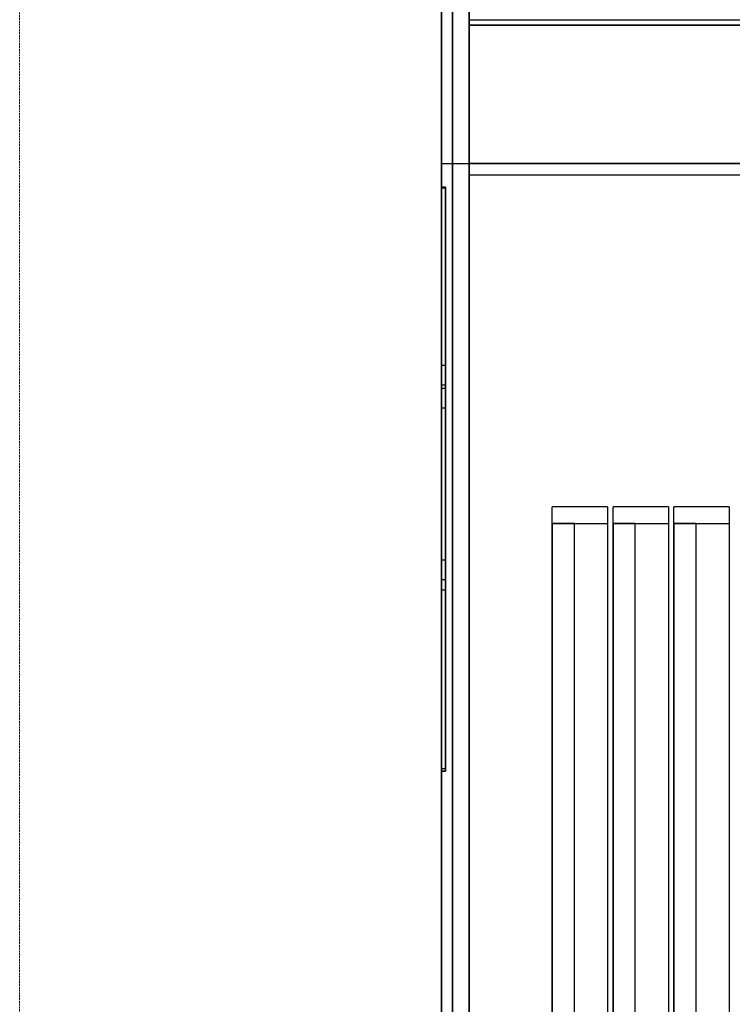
# Model space of a CAD drawing. Header units: centimetres. Extents: x 74448 to 96987, y -37016 to -10817.
# Tile 24 of 174: x 79542 to 79629, y -34729 to -34609. Entities that reach past the tile are written whole.
import ezdxf

# ---------------------------------------------------------------- set-up
doc = ezdxf.new("R2010")
doc.units = ezdxf.units.CM
doc.header["$LTSCALE"] = 0.02
doc.linetypes.add('ACAD_ISO02W100', pattern=[15, 12, -3])
doc.layers.get('0').update_dxf_attribs({"color": 8, "lineweight": 13})
doc.layers.add('CCTV', color=7, linetype='Continuous', lineweight=25)
doc.layers.add('linia', color=7, linetype='Continuous', lineweight=5)

# ---------------------------------------------------------------- blocks, each defined once
blk = doc.blocks.new('AAT_KLIENT_PC')
at = {"extrusion": (0, 1, 0)}
for p, q in [((0, 0, 1845), (0, 2025, 1845)), ((0, 0, 1845), (0, 2025, 1845)), ((22.5, 2025, 1845), (22.5, 0, 1845)), ((22.5, 2025, 1845), (22.5, 0, 1845)), ((9, 9, 9), (9, 2016, 9)), ((9, 2016), (9, 9)), ((0, 2003.17, 2003.15), (0, 1269, 2025)), ((0, 2003.17, 2003.15), (0, 1269, 2025)), ((22.5, 1269, 2025), (22.5, 2003.17, 2003.15)), ((22.5, 1269, 2025), (22.5, 2003.17, 2003.15)), ((0, 49.5, 1845), (0, 1975.5, 1845)), ((0, 49.5, 1845), (0, 1975.5, 1845)), ((0, 1975.5), (0, 49.5)), ((0, 1975.5), (0, 49.5)), ((9, 1975.5, 1845), (9, 49.5, 1845)), ((9, 1975.5, 1845), (9, 49.5, 1845)), ((9, 49.5), (9, 1975.5)), ((9, 49.5), (9, 1975.5)), ((22.5, 1381.5, 1957.5), (742.5, 1381.5, 1957.5)), ((22.5, 1269, 1957.5), (22.5, 1381.5, 1957.5)), ((22.5, 1381.5, 1935), (22.5, 1269, 1935)), ((742.5, 1381.5, 1935), (22.5, 1381.5, 1935)), ((22.5, 1381.5, 1957.5), (22.5, 1381.5, 1935)), ((22.5, 1381.5, 1957.5), (742.5, 1381.5, 1957.5)), ((742.5, 1381.5, 1935), (22.5, 1381.5, 1935)), ((22.5, 1269, 1957.5), (22.5, 1381.5, 1957.5)), ((22.5, 1381.5, 1957.5), (22.5, 1381.5, 1935)), ((22.5, 1381.5, 1935), (22.5, 1269, 1935)), ((0, 0, 2025), (0, 1269, 2025)), ((0, 1269, 2025), (22.5, 1269, 2025)), ((0, 1269, 2025), (22.5, 1269, 2025)), ((0, 0, 2025), (0, 1269, 2025)), ((742.5, 1269, 2016), (22.5, 1269, 2016)), ((22.5, 1224, 1935), (22.5, 1269, 1935)), ((742.5, 1269, 1935), (22.5, 1269, 1935)), ((22.5, 1269, 2016), (22.5, 1269, 1935)), ((22.5, 1224, 1935), (22.5, 1269, 1935)), ((742.5, 1269, 2016), (22.5, 1269, 2016)), ((742.5, 1269, 1935), (22.5, 1269, 1935)), ((22.5, 1269, 2016), (22.5, 1269, 1935)), ((742.5, 1269, 1957.5), (22.5, 1269, 1957.5)), ((22.5, 1269, 1935), (742.5, 1269, 1935)), ((22.5, 1269, 1957.5), (22.5, 1269, 1935)), ((742.5, 1269, 1957.5), (22.5, 1269, 1957.5)), ((22.5, 1269, 1957.5), (22.5, 1269, 1935)), ((22.5, 1269, 1935), (742.5, 1269, 1935)), ((22.5, 0, 2025), (22.5, 1269, 2025)), ((22.5, 0, 2025), (22.5, 1269, 2025)), ((22.5, 1260, 2025), (742.5, 1260, 2025)), ((22.5, 1260, 2025), (742.5, 1260, 2025)), ((22.5, 1260, 2025), (22.5, 1224, 2025)), ((22.5, 1260, 2025), (22.5, 1224, 2025)), ((0, 1249.96, 922.22), (0, 1086.09, 868.59)), ((3.15, 1249.96, 922.22), (0, 1249.96, 922.22)), ((0, 1249.96, 922.22), (0, 1086.09, 868.59)), ((3.15, 1249.96, 922.5), (0, 1249.96, 922.5)), ((0, 1249.96, 447.6), (0, 1249.96, 922.5)), ((0, 1249.96, 447.6), (3.15, 1249.96, 447.6)), ((3.15, 1249.96, 922.5), (0, 1249.96, 922.5)), ((3.15, 1249.96, 922.22), (0, 1249.96, 922.22)), ((3.15, 1249.96, 922.5), (0, 1249.96, 922.5)), ((0, 1249.96, 922.5), (0, 1249.96, 1397.4)), ((3.15, 1249.96, 922.5), (0, 1249.96, 922.5)), ((0, 1249.96, 1397.4), (3.15, 1249.96, 1397.4)), ((0, 775.07, 447.6), (0, 1249.96, 447.6)), ((0, 1249.96, 447.6), (3.15, 1249.96, 447.6)), ((0, 1249.96, 1397.4), (0, 775.07, 1397.4)), ((0, 1249.96, 1397.4), (3.15, 1249.96, 1397.4)), ((0, 775.07, 447.6), (0, 1249.96, 447.6)), ((0, 1249.96, 447.6), (0, 1249.96, 922.5)), ((0, 1249.96, 922.5), (0, 1249.96, 1397.4)), ((0, 1249.96, 1397.4), (0, 775.07, 1397.4)), ((0, 922.22, 799.14), (0, 1249.41, 906.21)), ((0, 1249.41, 906.21), (3.15, 1249.41, 906.21)), ((0, 922.22, 799.14), (0, 1249.41, 906.21)), ((0, 1249.41, 906.21), (3.15, 1249.41, 906.21)), ((3.15, 1249.96, 922.22), (3.15, 1086.09, 868.59)), ((3.15, 1249.96, 922.5), (3.15, 1249.96, 447.6)), ((3.15, 775.07, 1397.4), (3.15, 1249.96, 1397.4)), ((3.15, 1249.96, 1397.4), (3.15, 1249.96, 922.5)), ((3.15, 1249.96, 922.5), (3.15, 1249.96, 447.6)), ((3.15, 1249.96, 447.6), (3.15, 775.07, 447.6)), ((3.15, 1249.96, 922.22), (3.15, 1086.09, 868.59)), ((3.15, 1249.96, 1397.4), (3.15, 1249.96, 922.5)), ((3.15, 1249.96, 447.6), (3.15, 775.07, 447.6)), ((3.15, 775.07, 1397.4), (3.15, 1249.96, 1397.4)), ((3.15, 1249.41, 906.21), (3.15, 922.22, 799.14)), ((3.15, 1249.41, 906.21), (3.15, 922.22, 799.14)), ((22.5, 1224, 1935), (22.5, 1224, 2025)), ((22.5, 1224, 1935), (22.5, 1224, 2025)), ((22.5, 1201.5, 1957.5), (22.5, 1224, 1957.5)), ((22.5, 1224, 1957.5), (22.5, 1224, 1935)), ((22.5, 1224, 1935), (22.5, 1201.5, 1935)), ((22.5, 1224, 1935), (22.5, 1201.5, 1935)), ((22.5, 1201.5, 1957.5), (22.5, 1224, 1957.5)), ((22.5, 1224, 1957.5), (22.5, 1224, 1935)), ((22.5, 1201.5, 1935), (22.5, 1201.5, 1957.5)), ((22.5, 1201.5, 1935), (22.5, 1201.5, 1957.5)), ((22.5, 1188, 1957.5), (22.5, 1188, 1935)), ((22.5, 1143, 1957.5), (22.5, 1188, 1957.5)), ((22.5, 1188, 1957.5), (22.5, 1188, 1935)), ((22.5, 1188, 1935), (22.5, 1143, 1935)), ((22.5, 1188, 1935), (22.5, 1143, 1935)), ((22.5, 1143, 1957.5), (22.5, 1188, 1957.5)), ((22.5, 1143, 1935), (22.5, 1143, 1957.5)), ((22.5, 1143, 1935), (22.5, 1143, 1957.5)), ((22.5, 1120.5, 1957.5), (22.5, 1120.5, 1935)), ((22.5, 1120.5, 1957.5), (22.5, 1120.5, 1935)), ((22.5, 1120.5, 1935), (22.5, 1089, 1935)), ((22.5, 1089, 1957.5), (22.5, 1120.5, 1957.5)), ((22.5, 1120.5, 1935), (22.5, 1089, 1935)), ((22.5, 1089, 1957.5), (22.5, 1120.5, 1957.5)), ((0, 777.07, 898.63), (0, 1104.82, 1005.88)), ((0, 1104.82, 1005.88), (0, 1104.82, 1116.69)), ((0, 1104.82, 1116.69), (0, 930.69, 1059.71)), ((0, 777.07, 898.63), (0, 1104.82, 1005.88)), ((3.15, 1104.82, 1005.88), (0, 1104.82, 1005.88)), ((0, 1104.82, 1005.88), (0, 1104.82, 1116.69)), ((3.15, 1104.82, 1005.88), (0, 1104.82, 1005.88)), ((3.15, 1104.82, 1116.69), (0, 1104.82, 1116.69)), ((0, 1104.82, 1116.69), (0, 930.69, 1059.71)), ((3.15, 1104.82, 1116.69), (0, 1104.82, 1116.69)), ((3.15, 1104.82, 1005.88), (3.15, 777.07, 898.63)), ((3.15, 1104.82, 1005.88), (3.15, 1104.82, 1116.69)), ((3.15, 1104.82, 1116.69), (3.15, 930.69, 1059.71)), ((3.15, 1104.82, 1116.69), (3.15, 930.69, 1059.71)), ((3.15, 1104.82, 1005.88), (3.15, 1104.82, 1116.69)), ((3.15, 1104.82, 1005.88), (3.15, 777.07, 898.63)), ((0, 1088.99, 1095.68), (0, 1088.99, 1016.53)), ((3.15, 1088.99, 1095.68), (0, 1088.99, 1095.68)), ((3.15, 1088.99, 1016.53), (0, 1088.99, 1016.53)), ((0, 1088.99, 1016.53), (0, 946.52, 969.91)), ((3.15, 1088.99, 1016.53), (0, 1088.99, 1016.53)), ((0, 946.52, 1049.06), (0, 1088.99, 1095.68)), ((3.15, 1088.99, 1095.68), (0, 1088.99, 1095.68)), ((0, 946.52, 1049.06), (0, 1088.99, 1095.68)), ((0, 1088.99, 1095.68), (0, 1088.99, 1016.53)), ((0, 1088.99, 1016.53), (0, 946.52, 969.91)), ((3.15, 1088.99, 1095.68), (3.15, 1088.99, 1016.53)), ((3.15, 1088.99, 1016.53), (3.15, 946.52, 969.91)), ((3.15, 946.52, 1049.06), (3.15, 1088.99, 1095.68)), ((3.15, 1088.99, 1016.53), (3.15, 946.52, 969.91)), ((3.15, 1088.99, 1095.68), (3.15, 1088.99, 1016.53)), ((3.15, 946.52, 1049.06), (3.15, 1088.99, 1095.68)), ((22.5, 1089, 2025), (22.5, 22.5, 2025)), ((22.5, 22.5, 1935), (22.5, 1089, 1935)), ((22.5, 1089, 2025), (22.5, 1089, 1935)), ((22.5, 22.5, 1935), (22.5, 1089, 1935)), ((22.5, 1089, 2025), (22.5, 22.5, 2025)), ((22.5, 1089, 2025), (22.5, 1089, 1935)), ((22.5, 1089, 1957.5), (22.5, 1089, 1935)), ((22.5, 1089, 1957.5), (22.5, 1089, 1935)), ((0, 1086.09, 868.59), (0, 1086.09, 963.57)), ((3.15, 1086.09, 868.59), (0, 1086.09, 868.59)), ((3.15, 1086.09, 963.57), (0, 1086.09, 963.57)), ((0, 1086.09, 963.57), (0, 922.22, 909.95)), ((3.15, 1086.09, 963.57), (0, 1086.09, 963.57)), ((3.15, 1086.09, 868.59), (0, 1086.09, 868.59)), ((0, 1086.09, 868.59), (0, 1086.09, 963.57)), ((0, 1086.09, 963.57), (0, 922.22, 909.95)), ((3.15, 1086.09, 868.59), (3.15, 1086.09, 963.57)), ((3.15, 1086.09, 963.57), (3.15, 922.22, 909.95)), ((3.15, 1086.09, 963.57), (3.15, 922.22, 909.95)), ((3.15, 1086.09, 868.59), (3.15, 1086.09, 963.57)), ((0, 922.22, 894.12), (0, 1070.26, 942.56)), ((3.15, 1070.26, 942.56), (0, 1070.26, 942.56)), ((0, 1070.26, 942.56), (0, 1070.26, 863.41)), ((3.15, 1070.26, 942.56), (0, 1070.26, 942.56)), ((3.15, 1070.26, 863.41), (0, 1070.26, 863.41)), ((0, 1070.26, 863.41), (0, 922.22, 814.97)), ((3.15, 1070.26, 863.41), (0, 1070.26, 863.41)), ((0, 922.22, 894.12), (0, 1070.26, 942.56)), ((0, 1070.26, 942.56), (0, 1070.26, 863.41)), ((0, 1070.26, 863.41), (0, 922.22, 814.97)), ((3.15, 1070.26, 942.56), (3.15, 922.22, 894.12)), ((3.15, 1070.26, 863.41), (3.15, 1070.26, 942.56)), ((3.15, 1070.26, 863.41), (3.15, 922.22, 814.97)), ((3.15, 1070.26, 863.41), (3.15, 922.22, 814.97)), ((3.15, 1070.26, 863.41), (3.15, 1070.26, 942.56)), ((3.15, 1070.26, 942.56), (3.15, 922.22, 894.12)), ((90, 90, 2025), (90, 990, 2025)), ((135, 990, 2025), (90, 990, 2025)), ((135, 990, 2025), (90, 990, 2025)), ((90, 90, 2025), (90, 990, 2025)), ((135, 990, 2025), (135, 90, 2025)), ((135, 990, 2025), (135, 90, 2025)), ((139.5, 90, 2025), (139.5, 990, 2025)), ((184.5, 990, 2025), (139.5, 990, 2025)), ((184.5, 990, 2025), (139.5, 990, 2025)), ((139.5, 90, 2025), (139.5, 990, 2025)), ((184.5, 990, 2025), (184.5, 90, 2025)), ((184.5, 990, 2025), (184.5, 90, 2025)), ((189, 90, 2025), (189, 990, 2025)), ((234, 990, 2025), (189, 990, 2025)), ((234, 990, 2025), (189, 990, 2025)), ((189, 90, 2025), (189, 990, 2025)), ((234, 990, 2025), (234, 90, 2025)), ((234, 990, 2025), (234, 90, 2025)), ((90, 976.5, 2011.5), (135.32, 976.5, 2011.5)), ((90, 976.5, 2011.5), (135.32, 976.5, 2011.5)), ((90, 976.5, 2011.5), (90, 976.5, 1935)), ((108, 976.5, 1935), (90, 976.5, 1935)), ((108, 976.5, 1935), (90, 976.5, 1935)), ((90, 976.5, 1935), (90, 112.5, 1935)), ((90, 976.5, 1935), (90, 112.5, 1935)), ((90, 976.5, 2011.5), (90, 976.5, 1935)), ((108, 112.5, 1935), (108, 976.5, 1935)), ((108, 112.5, 1935), (108, 976.5, 1935)), ((139.5, 976.5, 2011.5), (184.82, 976.5, 2011.5)), ((139.5, 976.5, 2011.5), (184.82, 976.5, 2011.5)), ((139.5, 976.5, 2011.5), (139.5, 976.5, 1935)), ((157.5, 976.5, 1935), (139.5, 976.5, 1935)), ((157.5, 976.5, 1935), (139.5, 976.5, 1935)), ((139.5, 976.5, 1935), (139.5, 112.5, 1935)), ((139.5, 976.5, 1935), (139.5, 112.5, 1935)), ((139.5, 976.5, 2011.5), (139.5, 976.5, 1935)), ((157.5, 112.5, 1935), (157.5, 976.5, 1935)), ((157.5, 112.5, 1935), (157.5, 976.5, 1935)), ((189, 976.5, 2011.5), (234.32, 976.5, 2011.5)), ((189, 976.5, 2011.5), (234.32, 976.5, 2011.5)), ((189, 976.5, 2011.5), (189, 976.5, 1935)), ((207, 976.5, 1935), (189, 976.5, 1935)), ((207, 976.5, 1935), (189, 976.5, 1935)), ((189, 976.5, 1935), (189, 112.5, 1935)), ((189, 976.5, 1935), (189, 112.5, 1935)), ((189, 976.5, 2011.5), (189, 976.5, 1935)), ((207, 112.5, 1935), (207, 976.5, 1935)), ((207, 112.5, 1935), (207, 976.5, 1935)), ((3.15, 946.52, 969.91), (0, 946.52, 969.91)), ((0, 946.52, 969.91), (0, 946.52, 1049.06)), ((3.15, 946.52, 969.91), (0, 946.52, 969.91)), ((3.15, 946.52, 1049.06), (0, 946.52, 1049.06)), ((3.15, 946.52, 1049.06), (0, 946.52, 1049.06)), ((0, 946.52, 969.91), (0, 946.52, 1049.06)), ((3.15, 946.52, 969.91), (3.15, 946.52, 1049.06)), ((3.15, 946.52, 969.91), (3.15, 946.52, 1049.06)), ((0, 930.69, 1059.71), (0, 930.69, 964.73)), ((0, 930.69, 964.73), (0, 777.07, 914.46)), ((0, 930.69, 1059.71), (0, 930.69, 964.73)), ((3.15, 930.69, 1059.71), (0, 930.69, 1059.71)), ((3.15, 930.69, 964.73), (0, 930.69, 964.73)), ((0, 930.69, 964.73), (0, 777.07, 914.46)), ((3.15, 930.69, 964.73), (0, 930.69, 964.73)), ((3.15, 930.69, 1059.71), (0, 930.69, 1059.71)), ((3.15, 930.69, 964.73), (3.15, 930.69, 1059.71)), ((3.15, 930.69, 964.73), (3.15, 777.07, 914.46)), ((3.15, 930.69, 964.73), (3.15, 777.07, 914.46)), ((3.15, 930.69, 964.73), (3.15, 930.69, 1059.71)), ((3.15, 922.22, 894.12), (0, 922.22, 894.12)), ((3.15, 922.22, 814.97), (0, 922.22, 814.97)), ((0, 922.22, 814.97), (0, 922.22, 799.14)), ((3.15, 922.22, 814.97), (0, 922.22, 814.97)), ((3.15, 922.22, 799.14), (0, 922.22, 799.14)), ((3.15, 922.22, 799.14), (0, 922.22, 799.14)), ((3.15, 922.22, 909.95), (0, 922.22, 909.95)), ((0, 922.22, 909.95), (0, 922.22, 894.12)), ((3.15, 922.22, 909.95), (0, 922.22, 909.95)), ((3.15, 922.22, 894.12), (0, 922.22, 894.12)), ((0, 922.22, 909.95), (0, 922.22, 894.12)), ((0, 922.22, 814.97), (0, 922.22, 799.14)), ((3.15, 922.22, 799.14), (3.15, 922.22, 814.97)), ((3.15, 922.22, 894.12), (3.15, 922.22, 909.95)), ((3.15, 922.22, 799.14), (3.15, 922.22, 814.97)), ((3.15, 922.22, 894.12), (3.15, 922.22, 909.95)), ((0, 777.07, 914.46), (0, 777.07, 898.63)), ((3.15, 777.07, 914.46), (0, 777.07, 914.46)), ((0, 777.07, 914.46), (0, 777.07, 898.63)), ((3.15, 777.07, 914.46), (0, 777.07, 914.46)), ((3.15, 777.07, 898.63), (0, 777.07, 898.63)), ((3.15, 777.07, 898.63), (0, 777.07, 898.63)), ((3.15, 777.07, 898.63), (3.15, 777.07, 914.46)), ((3.15, 777.07, 898.63), (3.15, 777.07, 914.46)), ((3.15, 775.07, 922.5), (0, 775.07, 922.5)), ((0, 775.07, 1397.4), (0, 775.07, 922.5)), ((0, 775.07, 1397.4), (3.15, 775.07, 1397.4)), ((3.15, 775.07, 922.5), (0, 775.07, 922.5)), ((3.15, 775.07, 922.5), (0, 775.07, 922.5)), ((0, 775.07, 447.6), (3.15, 775.07, 447.6)), ((0, 775.07, 922.5), (0, 775.07, 447.6)), ((3.15, 775.07, 922.5), (0, 775.07, 922.5)), ((0, 775.07, 447.6), (3.15, 775.07, 447.6)), ((0, 775.07, 1397.4), (3.15, 775.07, 1397.4)), ((0, 775.07, 922.5), (0, 775.07, 447.6)), ((0, 775.07, 1397.4), (0, 775.07, 922.5)), ((3.15, 775.07, 922.5), (3.15, 775.07, 1397.4)), ((3.15, 775.07, 922.5), (3.15, 775.07, 1397.4)), ((3.15, 775.07, 447.6), (3.15, 775.07, 922.5)), ((3.15, 775.07, 447.6), (3.15, 775.07, 922.5))]:
    blk.add_line(p, q, dxfattribs=at)
for p, q in [((0, 1980), (0, 54)), ((22.5, 1386, 1935), (742.5, 1386, 1935)), ((22.5, 1269, 1935), (742.5, 1269, 1935))]:
    blk.add_line(p, q)
at = {"extrusion": (1, 0, 0)}
blk.add_arc((1260, 2016, 22.5), 9, 0, 90, dxfattribs=at)
blk.add_arc((1260, 2016, 22.5), 9, 0, 90, dxfattribs=at)
at = {"extrusion": (-1, 0, -1.83697e-16)}
for centre, start, end in [((-1012.52, 922.5), 0, 180), ((-1012.52, 922.5), 180, 180.06787), ((-1012.52, 922.5), 0, 180), ((-1012.52, 922.5), 180, 180.06787), ((-1012.52, 922.5), 183.93487, 0), ((-1012.52, 922.5), 183.93487, 0), ((-1012.52, 922.5, -3.15), 0, 180), ((-1012.52, 922.5, -3.15), 180, 180.06787), ((-1012.52, 922.5, -3.15), 0, 180), ((-1012.52, 922.5, -3.15), 180, 180.06787), ((-1012.52, 922.5, -3.15), 183.93487, 0), ((-1012.52, 922.5, -3.15), 183.93487, 0)]:
    blk.add_arc(centre, 237.45, start, end, dxfattribs=at)
at = {"extrusion": (-1, 0, 0)}
for centre in [(-990, 2011.5, -90), (-990, 2011.5, -90), (-990, 2011.5, -139.5), (-990, 2011.5, -139.5), (-990, 2011.5, -189), (-990, 2011.5, -189)]:
    blk.add_arc(centre, 13.5, 0, 90, dxfattribs=at)
at = {"extrusion": (0, -1, 0)}
for centre in [(4.31, 2015.16, -976.5), (4.31, 2015.16, -976.5), (53.81, 2015.16, -976.5), (53.81, 2015.16, -976.5), (103.31, 2015.16, -976.5), (103.31, 2015.16, -976.5)]:
    blk.add_arc(centre, 131.06, 322.29499, 358.40061, dxfattribs=at)

msp = doc.modelspace()

# ---------------------------------------------------------------- linework, layer by layer
at = {"layer": 'linia', "linetype": 'ACAD_ISO02W100'}
msp.add_lwpolyline([(81018.25, -34376.37), (79542.45, -34376.37), (79542.45, -35192.22), (81018.25, -35192.22)], close=True, dxfattribs=at)

# ---------------------------------------------------------------- block references
at = {"layer": 'CCTV', "xscale": 0.1493649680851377, "yscale": 0.1493649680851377, "zscale": 0.1493649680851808}
msp.add_blockref('AAT_KLIENT_PC', (79593.68, -34816.5, 122.52), dxfattribs=at)

doc.saveas('drawing.dxf')
